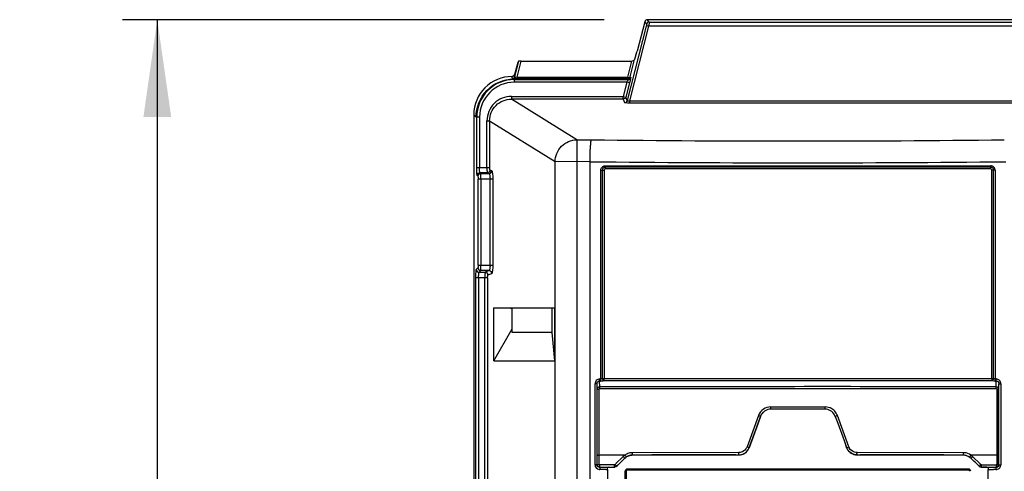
# Model space of a CAD drawing. Header units: inches. Extents: x 0 to 117, y 0 to 83.
# Tile 9 of 57: x 14.64 to 21.72, y 50.01 to 53.26. Entities that reach past the tile are written whole.
import ezdxf

# ---------------------------------------------------------------- set-up
doc = ezdxf.new("R2010")
doc.units = ezdxf.units.IN
doc.header["$LTSCALE"] = 6.431102
doc.header["$MEASUREMENT"] = 0
doc.layers.get('0').update_dxf_attribs({"linetype": 'CONTINUOUS'})
doc.styles.get("Standard").update_dxf_attribs({"font": 'txt', "width": 0.8})
doc.dimstyles.new('DIMSTYLE_1', dxfattribs={"dimtxt": 0.78125, "dimasz": 0.7, "dimexe": 0.18, "dimexo": 0.0625, "dimgap": 0.09, "dimtad": 1, "dimdec": 0, "dimzin": 4, "dimdsep": 46, "dimtxsty": 'STANDARD', "dimblk": '_FILLED', "dimblk1": '_FILLED', "dimblk2": '_FILLED', "dimcen": 0.09, "dimadec": 0, "dimazin": 0, "dimtfac": 1, "dimtdec": 0, "dimtofl": 0, "dimtmove": 0, "dimatfit": 3, "dimldrblk": '_FILLED', "dimfxl": 1, "dimtolj": 1, "dimtzin": 4, "dimarcsym": 0})

# ---------------------------------------------------------------- blocks, each defined once
blk = doc.blocks.new('_FILLED')
at = {"color": 0, "linetype": 'BYBLOCK'}
blk.add_solid([(0, 0), (-1, 0.143), (-1, -0.143)], dxfattribs=at)
blk = doc.blocks.new('*D9')
at = {"color": 7, "linetype": 'CONTINUOUS'}
for p, q in [((18.8415, 53.2602), (15.3765, 53.2602)), ((15.6265, 53.2602), (15.6265, 43.537)), ((15.6265, 33.8138), (15.6265, 43.537)), ((17.8664, 33.8138), (15.3765, 33.8138))]:
    blk.add_line(p, q, dxfattribs=at)
at = {"color": 7, "linetype": 'CONTINUOUS', "xscale": 0.7, "yscale": 0.7, "zscale": 0.7}
for p, rotation in [((15.6265, 53.2602), 90), ((15.6265, 33.8138), 270)]:
    blk.add_blockref('_FILLED', p, dxfattribs=dict(at, rotation=rotation))
at = {"color": 7, "linetype": 'CONTINUOUS', "insert": (14.65, 43.537), "char_height": 0.78125, "width": 1.875, "attachment_point": 2, "rotation": 90, "line_spacing_factor": 0.9}
blk.add_mtext('494', dxfattribs=at)

msp = doc.modelspace()

# ---------------------------------------------------------------- linework, layer by layer
at = {"color": 7, "linetype": 'CONTINUOUS'}
for p, q in [((19.1446, 53.2138), (19.0078, 52.6782)), ((19.0264, 52.6759), (19.1636, 53.2131)), ((19.135, 53.2456), (19.0784, 53.0345)), ((19.135, 53.2456), (19.1477, 53.229)), ((19.1667, 53.2436), (19.154, 53.2602)), ((26.2007, 53.2602), (19.154, 53.2602)), ((26.191, 53.2131), (19.1636, 53.2131)), ((19.1667, 53.2436), (26.1879, 53.2436)), ((19.0703, 53.0067), (19.0601, 52.9748)), ((18.2268, 52.9615), (18.1978, 52.8506)), ((18.2212, 52.9531), (18.1979, 52.8661)), ((18.2149, 52.8461), (18.2453, 52.9622)), ((18.2268, 52.9615), (18.2212, 52.9531)), ((18.2453, 52.9622), (19.0387, 52.9622)), ((19.0387, 52.9622), (19.0104, 52.8461)), ((19.0294, 52.8489), (19.0601, 52.9748)), ((18.1979, 52.8644), (18.1979, 52.8661)), ((18.1794, 52.843), (18.1798, 52.836)), ((18.1954, 52.8346), (18.189, 52.8349)), ((18.1954, 52.8346), (18.1954, 52.8101)), ((18.1954, 52.8298), (19.0139, 52.8298)), ((19.0054, 52.8101), (18.1955, 52.8101)), ((18.2149, 52.8461), (18.2149, 52.8343)), ((18.2149, 52.8461), (19.0104, 52.8461)), ((19.0104, 52.8343), (18.2149, 52.8343)), ((19.0054, 52.8101), (18.9782, 52.7086)), ((19.0244, 52.805), (18.9972, 52.7035)), ((19.0244, 52.805), (19.0054, 52.8101)), ((19.0104, 52.8343), (19.0104, 52.8461)), ((19.0104, 52.8343), (19.0139, 52.8298)), ((19.0294, 52.8489), (19.0329, 52.8443)), ((18.1753, 52.7086), (18.1753, 52.689)), ((18.1753, 52.7086), (18.9782, 52.7086)), ((18.6455, 52.3961), (18.1753, 52.689)), ((18.9782, 52.689), (18.1753, 52.689)), ((18.9782, 52.689), (18.9782, 52.7086)), ((18.9782, 52.7086), (18.9972, 52.7035)), ((18.9782, 52.689), (18.9889, 52.6636)), ((19.0078, 52.6782), (18.9972, 52.7035)), ((19.0264, 52.6607), (19.0264, 52.6759)), ((19.0264, 52.6759), (26.3282, 52.6759)), ((26.3282, 52.6607), (19.0264, 52.6607)), ((17.9037, 52.5763), (17.9037, 34.089)), ((17.9037, 52.5763), (17.9202, 52.5598)), ((17.9451, 52.5598), (17.9202, 52.5598)), ((17.9254, 52.1982), (17.9254, 52.5598)), ((17.9451, 52.5597), (17.9451, 52.1982)), ((17.9985, 52.1982), (17.9985, 52.5326)), ((17.9985, 52.5326), (18.018, 52.5326)), ((18.018, 52.5327), (18.018, 52.1982)), ((18.018, 52.5327), (18.4892, 52.2391)), ((18.6455, 52.3961), (18.6455, 34.0255)), ((18.6455, 52.3961), (18.7511, 52.3961)), ((18.4892, 34.183), (18.4892, 52.2391)), ((18.7403, 52.239), (18.4892, 52.2391)), ((18.7403, 34.183), (18.7403, 52.239)), ((17.9254, 52.1982), (18.018, 52.1982)), ((17.9534, 52.1535), (17.948, 52.1589)), ((18.0008, 52.1589), (17.948, 52.1589)), ((17.9534, 52.1535), (18.0138, 52.1535)), ((18.0008, 52.1589), (18.0138, 52.1535)), ((18.0333, 52.1732), (18.0204, 52.1785)), ((18.8175, 50.6759), (18.8175, 52.1783)), ((18.8175, 52.1783), (18.8415, 52.1783)), ((18.8278, 52.1783), (18.8278, 50.6802)), ((18.8415, 52.1783), (18.8415, 50.6802)), ((18.8483, 52.209), (21.6245, 52.209)), ((21.6238, 52.1993), (18.8489, 52.1993)), ((21.623, 52.1864), (18.8498, 52.1864)), ((21.6313, 50.6803), (21.6313, 52.1783)), ((21.6552, 52.1783), (21.6313, 52.1783)), ((21.6449, 50.6803), (21.6449, 52.1783)), ((21.6552, 52.1783), (21.6552, 50.6759)), ((17.9284, 52.1392), (17.9338, 52.1338)), ((17.9347, 51.4944), (17.9347, 52.1142)), ((18.0404, 52.1142), (17.9347, 52.1142)), ((17.9544, 52.1142), (17.9544, 51.4944)), ((18.0209, 51.4944), (18.0209, 52.1142)), ((18.0404, 52.1142), (18.0404, 51.4944)), ((17.9338, 51.4747), (17.9222, 51.4631)), ((17.9347, 51.4944), (18.0404, 51.4944)), ((17.9418, 51.4435), (17.9534, 51.455)), ((17.9418, 51.4435), (17.9859, 51.4435)), ((18.0138, 51.455), (17.9534, 51.455)), ((18.0138, 51.455), (17.9859, 51.4435)), ((17.9193, 35.44), (17.9193, 51.4042)), ((18.0031, 51.4042), (17.9193, 51.4042)), ((17.9389, 51.4042), (17.9389, 35.44)), ((17.9835, 35.44), (17.9835, 51.4042)), ((18.0031, 51.4042), (18.0031, 35.44)), ((18.0054, 51.4238), (18.0333, 51.4354)), ((18.0486, 50.8052), (18.0486, 51.187)), ((18.0486, 51.187), (18.4838, 51.187)), ((18.1655, 51.1849), (18.0486, 51.187)), ((18.1796, 51.0098), (18.1796, 51.1849)), ((18.4647, 51.1849), (18.1796, 51.1849)), ((18.4838, 51.187), (18.4647, 51.1849)), ((18.4647, 51.1849), (18.4647, 51.0098)), ((18.4838, 51.187), (18.4838, 50.8052)), ((18.0486, 50.8052), (18.1796, 51.0355)), ((18.4647, 51.0098), (18.1796, 51.0098)), ((18.4647, 51.0098), (18.4838, 50.8052)), ((18.0486, 50.8052), (18.4838, 50.8052)), ((18.8099, 50.6759), (18.8175, 50.6759)), ((18.8278, 50.6802), (21.6449, 50.6803)), ((18.8402, 50.6655), (21.6326, 50.6655)), ((21.6552, 50.6759), (21.6629, 50.6759)), ((18.7762, 50.0594), (18.7762, 50.6401)), ((18.7899, 50.6401), (18.7762, 50.6401)), ((18.7899, 50.6401), (18.7917, 50.6011)), ((18.7899, 50.6401), (18.7899, 50.0594)), ((18.7922, 50.0617), (18.7917, 50.6011)), ((18.8059, 50.0617), (18.8055, 50.6019)), ((18.8105, 50.62), (18.8086, 50.6611)), ((18.8086, 50.6611), (18.8162, 50.6611)), ((18.8109, 50.6065), (21.6628, 50.6065)), ((21.6565, 50.6611), (21.6642, 50.6611)), ((21.6622, 50.6202), (21.6642, 50.6611)), ((21.6673, 50.6022), (21.6668, 50.0617)), ((21.6806, 50.0617), (21.681, 50.6013)), ((21.681, 50.6013), (21.6829, 50.6401)), ((21.6829, 50.0594), (21.6829, 50.6401)), ((21.6829, 50.6401), (21.6965, 50.6401)), ((21.6965, 50.6401), (21.6965, 50.0594)), ((20.0411, 50.4749), (20.4317, 50.4749)), ((20.0413, 50.4585), (20.0411, 50.4749)), ((20.4306, 50.4585), (20.0422, 50.4585)), ((20.4314, 50.4584), (20.4317, 50.4749)), ((19.9521, 50.4127), (19.8702, 50.1881)), ((19.9675, 50.407), (19.9495, 50.3574)), ((19.9496, 50.3579), (19.9675, 50.407)), ((20.5053, 50.407), (20.5231, 50.3579)), ((20.5053, 50.407), (20.5233, 50.3574)), ((20.6025, 50.1881), (20.5207, 50.4127)), ((19.9495, 50.3574), (19.9041, 50.2324)), ((19.9042, 50.233), (19.9496, 50.3579)), ((20.5231, 50.3579), (20.5686, 50.233)), ((20.5233, 50.3574), (20.5687, 50.2324)), ((19.8856, 50.1819), (19.9042, 50.233)), ((19.8856, 50.1819), (19.8857, 50.1817)), ((19.9041, 50.2324), (19.8857, 50.1817)), ((20.5686, 50.233), (20.5872, 50.1819)), ((20.5687, 50.2324), (20.587, 50.1817)), ((20.587, 50.1817), (20.5872, 50.1819)), ((18.9921, 50.1289), (18.8059, 50.1289)), ((18.9656, 50.1048), (18.939, 50.0787)), ((18.9518, 50.0674), (18.9917, 50.1065)), ((18.9723, 50.1113), (18.9656, 50.1048)), ((18.9789, 50.1178), (18.9723, 50.1113)), ((18.9917, 50.1065), (18.9918, 50.1063)), ((19.8109, 50.1466), (19.045, 50.1457)), ((19.0468, 50.1291), (19.0468, 50.1288)), ((19.7898, 50.1298), (19.8117, 50.1298)), ((19.8116, 50.1301), (19.8117, 50.1298)), ((20.661, 50.1298), (20.6612, 50.1301)), ((20.661, 50.1298), (20.6835, 50.1298)), ((21.4277, 50.1457), (20.6618, 50.1466)), ((21.426, 50.1288), (21.426, 50.1291)), ((21.6668, 50.1289), (21.4807, 50.1289)), ((21.481, 50.1065), (21.4809, 50.1063)), ((21.481, 50.1065), (21.5409, 50.0478)), ((21.5071, 50.1048), (21.4938, 50.1178)), ((21.5338, 50.0787), (21.5071, 50.1048)), ((18.7899, 50.0594), (18.7762, 50.0594)), ((18.7922, 50.0617), (18.8059, 50.0617)), ((18.8096, 50.0398), (18.8119, 50.042)), ((18.8483, 50.0399), (18.8096, 50.0398)), ((18.9163, 50.058), (18.8099, 50.0578)), ((18.8119, 50.042), (18.8355, 50.0421)), ((18.8355, 50.0421), (18.9181, 50.0422)), ((18.8542, 50.0241), (18.8481, 50.0241)), ((18.8677, 50.0399), (18.8483, 50.0399)), ((18.8663, 50.0241), (18.8663, 44.961)), ((18.8758, 50.0415), (18.8677, 50.0399)), ((18.8965, 50.0419), (18.9182, 50.0419)), ((18.9182, 50.0419), (18.9181, 50.0422)), ((18.939, 50.0787), (18.919, 50.0591)), ((18.9319, 50.0478), (18.9385, 50.0544)), ((18.932, 50.0476), (18.9319, 50.0478)), ((18.9385, 50.0544), (18.9518, 50.0674)), ((21.4647, 50.0275), (19.008, 50.0275)), ((21.5471, 50.0656), (21.5338, 50.0787)), ((21.5408, 50.0476), (21.5409, 50.0478)), ((21.5537, 50.0591), (21.5471, 50.0656)), ((21.5545, 50.0419), (21.5546, 50.0422)), ((21.5545, 50.0419), (21.5642, 50.0419)), ((21.5546, 50.0422), (21.5783, 50.0422)), ((21.5565, 50.058), (21.5683, 50.0579)), ((21.5683, 50.0579), (21.6629, 50.0578)), ((21.5783, 50.0422), (21.6609, 50.042)), ((21.6051, 50.0399), (21.5969, 50.0415)), ((21.6373, 50.0398), (21.6051, 50.0399)), ((21.6065, 44.961), (21.6065, 50.0241)), ((21.6631, 50.0398), (21.6373, 50.0398)), ((21.6631, 50.0398), (21.6609, 50.042)), ((21.6668, 50.0617), (21.6806, 50.0617)), ((21.6829, 50.0594), (21.6965, 50.0594)), ((18.9923, 45), (18.9923, 50.0118)), ((18.9993, 50.0118), (18.9923, 50.0118)), ((18.9993, 50.0118), (18.9993, 45)), ((21.4656, 50.0197), (19.0072, 50.0197))]:
    msp.add_line(p, q, dxfattribs=at)
for points in [[(18.2049, 52.8453), (18.2045, 52.8454), (18.2041, 52.8454), (18.2037, 52.8455), (18.2033, 52.8455), (18.203, 52.8456), (18.2026, 52.8457), (18.2023, 52.8457), (18.2019, 52.8458), (18.2016, 52.8459)], [(18.8055, 50.6019), (18.8056, 50.6027), (18.8057, 50.6034), (18.806, 50.6041), (18.8063, 50.6046), (18.8068, 50.6051), (18.8074, 50.6055), (18.8084, 50.6059), (18.8095, 50.6062), (18.8109, 50.6065)], [(21.6628, 50.6065), (21.6638, 50.6063), (21.6647, 50.606), (21.6655, 50.6057), (21.666, 50.6052), (21.6665, 50.6047), (21.6668, 50.6042), (21.6671, 50.6036), (21.6672, 50.6029), (21.6673, 50.6022)], [(18.8099, 50.0578), (18.8091, 50.0578), (18.8084, 50.058), (18.8078, 50.0583), (18.8073, 50.0587), (18.8068, 50.0592), (18.8064, 50.0598), (18.8061, 50.0604), (18.806, 50.061), (18.8059, 50.0617)], [(18.919, 50.0591), (18.9187, 50.0589), (18.9184, 50.0587), (18.9181, 50.0585), (18.9178, 50.0583), (18.9175, 50.0582), (18.9172, 50.0581), (18.9169, 50.058), (18.9166, 50.058), (18.9163, 50.058)], [(21.5565, 50.058), (21.5562, 50.058), (21.5559, 50.058), (21.5555, 50.0581), (21.5552, 50.0582), (21.5549, 50.0583), (21.5546, 50.0585), (21.5543, 50.0587), (21.554, 50.0589), (21.5537, 50.0591)], [(21.6668, 50.0617), (21.6668, 50.061), (21.6666, 50.0603), (21.6663, 50.0597), (21.6659, 50.0592), (21.6654, 50.0587), (21.6649, 50.0583), (21.6643, 50.058), (21.6636, 50.0578), (21.6629, 50.0578)]]:
    msp.add_lwpolyline(points, dxfattribs=at)
for centre, radius, start, end in [((18.1788, 52.5764), 0.2751, 89.97695, 180.02528), ((18.1953, 52.5599), 0.2699, 89.96934, 180.03066), ((18.1953, 52.5599), 0.2502, 89.9519, 180.04908), ((14.8589, 52.6498), 3.3261, 3.32913, 3.47631), ((19.0138, 52.8495), 0.0197, 270.13541, 344.87694), ((20.2364, 189.6581), 137.2701, 269.380044, 270.619956), ((20.2364, 192.3307), 140.0997, 269.388165, 270.611857), ((17.9481, 52.1392), 0.0197, 90.18877, 179.81246), ((17.9535, 52.1338), 0.0197, 90.16937, 179.83063), ((21.6245, 52.1783), 0.0307, 0.03005, 90.03138), ((17.9419, 51.4632), 0.0197, 180.16937, 269.83063), ((17.9535, 51.4748), 0.0197, 180.1715, 269.8285), ((19.041, 53.5609), 2.531, 249.84378, 250.10327), ((20.0409, 50.3803), 0.0945, 90.03806, 123.50656), ((20.0408, 50.3808), 0.0776, 104.83759, 120.34701), ((20.4319, 50.3804), 0.0944, 53.59826, 59.21087), ((20.0419, 50.3793), 0.0795, 120.49608, 136.00106), ((20.4308, 50.3792), 0.0795, 28.40837, 59.05074), ((20.4344, 50.3811), 0.0754, 20.05073, 28.37568), ((20.4317, 50.3802), 0.0947, 20.06474, 31.57276), ((19.8115, 50.2088), 0.0788, 270.02738, 340.00876), ((19.8103, 50.2102), 0.0639, 324.19427, 331.83794), ((19.8116, 50.2095), 0.0624, 331.82318, 339.94757), ((20.6606, 50.2084), 0.0783, 199.98238, 208.07814), ((20.6621, 50.2092), 0.08, 208.06352, 215.6988), ((20.6611, 50.2095), 0.0624, 200.05259, 208.18205), ((19.0498, 50.0462), 0.1009, 121.20759, 124.87468), ((19.047, 50.0504), 0.0785, 90.11452, 134.4117), ((19.8116, 50.2079), 0.0782, 270.07004, 278.17169), ((19.8114, 50.2097), 0.0799, 278.15711, 285.79772), ((20.6613, 50.2086), 0.0789, 215.71187, 230.96991), ((20.6611, 50.208), 0.0782, 261.82641, 269.92998), ((21.4257, 50.0498), 0.0791, 75.14408, 89.85559), ((21.4262, 50.0345), 0.1112, 85.78445, 89.2219), ((21.4259, 50.0502), 0.0786, 45.57069, 50.57425), ((18.8115, 50.0593), 0.0353, 179.95324, 261.79675), ((18.8092, 50.0594), 0.0193, 180.05709, 190.46913), ((18.8116, 50.0617), 0.0194, 180.07713, 190.46201), ((18.8113, 50.0584), 0.0343, 261.83692, 270.09439), ((18.8297, 36.4885), 13.5356, 89.92231, 90.07769), ((18.8588, 54.1827), 4.1586, 269.93582, 270.1031), ((19.008, 50.0118), 0.0157, 90, 179.99999), ((21.4647, 50.0118), 0.0157, 0, 90), ((21.5617, 45.3946), 4.6474, 89.82085, 89.9696), ((21.6247, 63.7936), 13.7696, 269.92423, 270.07577), ((21.6521, 43.2518), 6.7723, 89.92169, 90.07831), ((21.6632, 50.0594), 0.0196, 269.80911, 280.61719), ((21.6611, 50.0617), 0.0194, 349.80646, 359.92674), ((21.6616, 50.0594), 0.035, 351.73613, 359.97254)]:
    msp.add_arc(centre, radius, start, end, dxfattribs=at)
for centre, major_axis, ratio, start_param, end_param in [((19.154, 53.2405), (0.012, -0.0157), 0.997825, 2.488145, 3.79504), ((19.0763, 53.0345), (0.0106, 0.0394), 0.050613, -2.342596, -1.557198), ((18.2471, 52.9614), (0.0203, -0.0001), 0.03624, 1.663646, 3.117524), ((19.0404, 52.9771), (0.0201, 0.0027), 0.728934, -1.752474, -0.334418), ((20.2364, 51.0536), (11.1094, 10.8658), 0.012479, 1.670845, 1.676268), ((20.2364, 51.0536), (11.1094, -10.8658), 0.012479, 1.465325, 1.470747), ((18.8994, 50.0415), (0.0236, 0), 0.017455, 2.897865, 3.054326), ((21.5734, 50.0415), (0.0236, 0), 0.017455, 0.087266, 1.449905)]:
    msp.add_ellipse(centre, major_axis=major_axis, ratio=ratio, start_param=start_param, end_param=end_param, dxfattribs=at)
for points, knots in [([(19.1477, 53.229), (19.1487, 53.2277), (19.1457, 53.2219), (19.1455, 53.2173), (19.1446, 53.2138)], [0, 0, 0, 0, 0.302232, 1, 1, 1, 1]), ([(19.1636, 53.2131), (19.1595, 53.2141), (19.1541, 53.2147), (19.1456, 53.2156), (19.1446, 53.2138)], [0, 0, 0, 0, 0.669174, 1, 1, 1, 1]), ([(19.1667, 53.2436), (19.168, 53.2408), (19.1643, 53.23), (19.1646, 53.2202), (19.1636, 53.2131)], [0, 0, 0, 0, 0.300465, 1, 1, 1, 1]), ([(17.9202, 52.5598), (17.9203, 52.629), (17.977, 52.7731), (18.1198, 52.8332), (18.189, 52.8349)], [0, 0, 0, 0, 0.49996, 1, 1, 1, 1]), ([(18.189, 52.8349), (18.1867, 52.835), (18.1844, 52.8355), (18.1799, 52.8352), (18.1798, 52.836)], [0, 0, 0, 0, 0.747763, 1, 1, 1, 1]), ([(18.2016, 52.8459), (18.2006, 52.8431), (18.1993, 52.8374), (18.1922, 52.8365), (18.1906, 52.838)], [0, 0, 0, 0, 0.569874, 1, 1, 1, 1]), ([(18.2049, 52.8453), (18.2041, 52.8427), (18.2032, 52.8392), (18.1993, 52.8354), (18.1973, 52.8369), (18.1966, 52.8377)], [0, 0, 0, 0, 0.586323, 0.785013, 1, 1, 1, 1]), ([(18.2149, 52.8343), (18.2103, 52.8343), (18.2045, 52.8343), (18.1988, 52.8346), (18.1977, 52.8347)], [0, 0, 0, 0, 0.810997, 1, 1, 1, 1]), ([(18.2016, 52.8459), (18.2004, 52.8462), (18.1968, 52.8468), (18.1987, 52.8499), (18.1996, 52.8506)], [0, 0, 0, 0, 0.537954, 1, 1, 1, 1]), ([(19.0139, 52.8298), (19.0144, 52.8294), (19.013, 52.8266), (19.0112, 52.8208), (19.0077, 52.8145), (19.0054, 52.8101)], [0, 0, 0, 0, 0.086097, 0.30674, 1, 1, 1, 1]), ([(19.0104, 52.8461), (19.0125, 52.8456), (19.0185, 52.8449), (19.0277, 52.8449), (19.0294, 52.8489)], [0, 0, 0, 0, 0.340303, 1, 1, 1, 1]), ([(19.0329, 52.8443), (19.0338, 52.8436), (19.0316, 52.8384), (19.0312, 52.8309), (19.0278, 52.8186), (19.0256, 52.8098), (19.0244, 52.805)], [0, 0, 0, 0, 0.090275, 0.313083, 0.632256, 1, 1, 1, 1]), ([(18.1753, 52.7086), (18.1303, 52.7081), (18.0361, 52.6718), (17.9989, 52.5776), (17.9985, 52.5326)], [0, 0, 0, 0, 0.500128, 1, 1, 1, 1]), ([(18.018, 52.5326), (18.0179, 52.5727), (18.0516, 52.6562), (18.1352, 52.689), (18.1753, 52.689)], [0, 0, 0, 0, 0.499868, 1, 1, 1, 1]), ([(19.0264, 52.6607), (19.0217, 52.6607), (19.013, 52.6609), (19.0011, 52.6612), (18.9941, 52.6625), (18.9893, 52.6626), (18.9889, 52.6636)], [0, 0, 0, 0, 0.376257, 0.697016, 0.913024, 1, 1, 1, 1]), ([(19.0264, 52.6759), (19.024, 52.6754), (19.0189, 52.6745), (19.0074, 52.6743), (19.0078, 52.6782)], [0, 0, 0, 0, 0.388556, 1, 1, 1, 1]), ([(18.4892, 52.2391), (18.4896, 52.279), (18.5232, 52.3615), (18.6057, 52.3957), (18.6454, 52.3961)], [0, 0, 0, 0, 0.500843, 1, 1, 1, 1]), ([(18.7403, 52.239), (18.7405, 52.2582), (18.7414, 52.2937), (18.7426, 52.3417), (18.7473, 52.3735), (18.7476, 52.3921), (18.7511, 52.3961)], [0, 0, 0, 0, 0.364345, 0.678608, 0.900057, 1, 1, 1, 1]), ([(17.9284, 52.1392), (17.9271, 52.1405), (17.9276, 52.1475), (17.9258, 52.1592), (17.9257, 52.1774), (17.9254, 52.1909), (17.9254, 52.1982)], [0, 0, 0, 0, 0.092111, 0.31204, 0.629651, 1, 1, 1, 1]), ([(17.948, 52.1589), (17.947, 52.1596), (17.9469, 52.1645), (17.9449, 52.1766), (17.9451, 52.1892), (17.9451, 52.1982)], [0, 0, 0, 0, 0.094443, 0.31446, 1, 1, 1, 1]), ([(17.9544, 52.1142), (17.9544, 52.1232), (17.9528, 52.1359), (17.9552, 52.1499), (17.9534, 52.1535)], [0, 0, 0, 0, 0.689104, 1, 1, 1, 1]), ([(17.9985, 52.1982), (17.9985, 52.1891), (17.9981, 52.1767), (18.0001, 52.1645), (17.9999, 52.1597), (18.0008, 52.1589)], [0, 0, 0, 0, 0.687208, 0.906868, 1, 1, 1, 1]), ([(18.0204, 52.1785), (18.0203, 52.1732), (18.0158, 52.1628), (18.0055, 52.1589), (18.0008, 52.1589)], [0, 0, 0, 0, 0.531053, 1, 1, 1, 1]), ([(18.0138, 52.1535), (18.0188, 52.1535), (18.0291, 52.1578), (18.0332, 52.1682), (18.0333, 52.1732)], [0, 0, 0, 0, 0.498644, 1, 1, 1, 1]), ([(18.0138, 52.1535), (18.0152, 52.1531), (18.0174, 52.1483), (18.0202, 52.1359), (18.0208, 52.1233), (18.0209, 52.1142)], [0, 0, 0, 0, 0.109578, 0.327744, 1, 1, 1, 1]), ([(18.0204, 52.1785), (18.0184, 52.1793), (18.0191, 52.1882), (18.018, 52.1937), (18.018, 52.1982)], [0, 0, 0, 0, 0.316677, 1, 1, 1, 1]), ([(18.0333, 52.1732), (18.0352, 52.1725), (18.0366, 52.1647), (18.0389, 52.1535), (18.04, 52.1349), (18.0404, 52.1215), (18.0404, 52.1142)], [0, 0, 0, 0, 0.099578, 0.318984, 0.633405, 1, 1, 1, 1]), ([(18.8175, 52.1783), (18.8174, 52.1861), (18.8242, 52.2026), (18.8405, 52.2087), (18.8483, 52.209)], [0, 0, 0, 0, 0.501323, 1, 1, 1, 1]), ([(18.8489, 52.1993), (18.8436, 52.1993), (18.8324, 52.1948), (18.8278, 52.1837), (18.8278, 52.1783)], [0, 0, 0, 0, 0.498674, 1, 1, 1, 1]), ([(18.8498, 52.1864), (18.8478, 52.1864), (18.8435, 52.1863), (18.8426, 52.1812), (18.8436, 52.1799)], [0, 0, 0, 0, 0.543166, 1, 1, 1, 1]), ([(18.8483, 52.209), (18.8483, 52.2073), (18.8488, 52.2056), (18.848, 52.2011), (18.8489, 52.2012)], [0, 0, 0, 0, 0.657983, 1, 1, 1, 1]), ([(21.6245, 52.209), (21.6245, 52.2073), (21.624, 52.2055), (21.6247, 52.2011), (21.6238, 52.2012)], [0, 0, 0, 0, 0.656877, 1, 1, 1, 1]), ([(21.6449, 52.1783), (21.6449, 52.1837), (21.6404, 52.1948), (21.6292, 52.1993), (21.6238, 52.1993)], [0, 0, 0, 0, 0.500789, 1, 1, 1, 1]), ([(21.6313, 52.1783), (21.6313, 52.1802), (21.6311, 52.1845), (21.6261, 52.1851), (21.6248, 52.1841)], [0, 0, 0, 0, 0.542735, 1, 1, 1, 1]), ([(17.9338, 52.1338), (17.9352, 52.1324), (17.9335, 52.1246), (17.9347, 52.1187), (17.9347, 52.1142)], [0, 0, 0, 0, 0.311642, 1, 1, 1, 1]), ([(17.9193, 51.4042), (17.9193, 51.4115), (17.9195, 51.4249), (17.9196, 51.4432), (17.9214, 51.4548), (17.9209, 51.4619), (17.9222, 51.4631)], [0, 0, 0, 0, 0.37034, 0.687954, 0.907887, 1, 1, 1, 1]), ([(17.9347, 51.4944), (17.9347, 51.4898), (17.9335, 51.4839), (17.9352, 51.4761), (17.9338, 51.4747)], [0, 0, 0, 0, 0.688373, 1, 1, 1, 1]), ([(17.9389, 51.4042), (17.9389, 51.4132), (17.9387, 51.4257), (17.9407, 51.4378), (17.9408, 51.4428), (17.9418, 51.4435)], [0, 0, 0, 0, 0.685619, 0.905438, 1, 1, 1, 1]), ([(17.9534, 51.455), (17.9552, 51.4587), (17.9528, 51.4727), (17.9544, 51.4853), (17.9544, 51.4944)], [0, 0, 0, 0, 0.3109, 1, 1, 1, 1]), ([(17.9859, 51.4435), (17.985, 51.4427), (17.9851, 51.4379), (17.9832, 51.4256), (17.9835, 51.4132), (17.9835, 51.4042)], [0, 0, 0, 0, 0.093164, 0.312824, 1, 1, 1, 1]), ([(17.9859, 51.4435), (17.9906, 51.4434), (18.0009, 51.4395), (18.0054, 51.4291), (18.0054, 51.4238)], [0, 0, 0, 0, 0.46895, 1, 1, 1, 1]), ([(18.0208, 51.4944), (18.0208, 51.4853), (18.0202, 51.4727), (18.0173, 51.4603), (18.0152, 51.4554), (18.0138, 51.455)], [0, 0, 0, 0, 0.671117, 0.890406, 1, 1, 1, 1]), ([(18.0138, 51.455), (18.0188, 51.455), (18.0291, 51.4507), (18.0333, 51.4404), (18.0333, 51.4354)], [0, 0, 0, 0, 0.498851, 1, 1, 1, 1]), ([(18.0404, 51.4944), (18.0404, 51.487), (18.04, 51.4736), (18.0389, 51.4551), (18.0366, 51.4437), (18.0352, 51.4361), (18.0333, 51.4354)], [0, 0, 0, 0, 0.366436, 0.680729, 0.900359, 1, 1, 1, 1]), ([(18.0031, 51.4042), (18.0031, 51.4087), (18.0042, 51.4142), (18.0035, 51.423), (18.0054, 51.4238)], [0, 0, 0, 0, 0.683089, 1, 1, 1, 1]), ([(18.8099, 50.6759), (18.8011, 50.6759), (18.7825, 50.6677), (18.7762, 50.649), (18.7762, 50.6401)], [0, 0, 0, 0, 0.497099, 1, 1, 1, 1]), ([(18.8086, 50.6611), (18.8088, 50.6617), (18.8098, 50.6658), (18.8099, 50.67), (18.8095, 50.6735)], [0, 0, 0, 0, 0.152287, 1, 1, 1, 1]), ([(18.8161, 50.6609), (18.8164, 50.6615), (18.8175, 50.6656), (18.8175, 50.67), (18.8171, 50.6736)], [0, 0, 0, 0, 0.146221, 1, 1, 1, 1]), ([(18.8162, 50.6611), (18.8226, 50.6612), (18.8309, 50.6621), (18.8386, 50.6647), (18.8402, 50.6655)], [0, 0, 0, 0, 0.787268, 1, 1, 1, 1]), ([(18.8402, 50.6655), (18.8404, 50.6661), (18.8414, 50.6701), (18.8414, 50.6743), (18.8411, 50.6778)], [0, 0, 0, 0, 0.151486, 1, 1, 1, 1]), ([(21.6326, 50.6655), (21.6342, 50.6648), (21.6419, 50.6621), (21.6501, 50.6611), (21.6565, 50.6611)], [0, 0, 0, 0, 0.214009, 1, 1, 1, 1]), ([(21.6565, 50.6611), (21.6563, 50.6617), (21.6553, 50.6658), (21.6553, 50.6701), (21.6556, 50.6736)], [0, 0, 0, 0, 0.152007, 1, 1, 1, 1]), ([(21.6965, 50.6401), (21.6961, 50.649), (21.6904, 50.668), (21.6717, 50.6755), (21.6629, 50.6759)], [0, 0, 0, 0, 0.50259, 1, 1, 1, 1]), ([(21.6643, 50.661), (21.664, 50.6615), (21.6629, 50.6656), (21.6629, 50.67), (21.6632, 50.6736)], [0, 0, 0, 0, 0.146275, 1, 1, 1, 1]), ([(18.7899, 50.6401), (18.7899, 50.6452), (18.7927, 50.656), (18.8035, 50.6613), (18.8086, 50.6611)], [0, 0, 0, 0, 0.502829, 1, 1, 1, 1]), ([(18.7917, 50.6011), (18.7918, 50.6058), (18.7959, 50.6157), (18.8057, 50.6198), (18.8105, 50.62)], [0, 0, 0, 0, 0.493749, 1, 1, 1, 1]), ([(18.7917, 50.6011), (18.7922, 50.6024), (18.7987, 50.6007), (18.8022, 50.6019), (18.8055, 50.6019)], [0, 0, 0, 0, 0.293591, 1, 1, 1, 1]), ([(18.8105, 50.62), (18.8103, 50.6194), (18.8093, 50.6155), (18.8093, 50.6113), (18.8096, 50.6079)], [0, 0, 0, 0, 0.151107, 1, 1, 1, 1]), ([(21.6622, 50.6202), (21.4251, 50.6203), (20.4745, 50.6208), (19.5239, 50.6204), (18.8105, 50.62)], [0, 0, 0, 0, 0.249478, 1, 1, 1, 1]), ([(21.6622, 50.6202), (21.6671, 50.62), (21.6769, 50.616), (21.681, 50.6061), (21.681, 50.6013)], [0, 0, 0, 0, 0.505811, 1, 1, 1, 1]), ([(21.6642, 50.6611), (21.6693, 50.6614), (21.68, 50.6561), (21.6829, 50.6453), (21.6829, 50.6401)], [0, 0, 0, 0, 0.497209, 1, 1, 1, 1]), ([(21.681, 50.6013), (21.6806, 50.6026), (21.674, 50.601), (21.6705, 50.6021), (21.6673, 50.6022)], [0, 0, 0, 0, 0.293598, 1, 1, 1, 1]), ([(19.9673, 50.4065), (19.9675, 50.4069), (19.9649, 50.4074), (19.9613, 50.4098), (19.9557, 50.4114), (19.9521, 50.4127)], [0, 0, 0, 0, 0.078031, 0.295933, 1, 1, 1, 1]), ([(20.5055, 50.4065), (20.5053, 50.4069), (20.5079, 50.4074), (20.5114, 50.4098), (20.517, 50.4114), (20.5207, 50.4127)], [0, 0, 0, 0, 0.078053, 0.295992, 1, 1, 1, 1]), ([(19.8856, 50.1819), (19.8854, 50.1836), (19.8775, 50.1839), (19.8739, 50.1868), (19.8702, 50.1881)], [0, 0, 0, 0, 0.302231, 1, 1, 1, 1]), ([(20.5872, 50.1819), (20.5873, 50.1836), (20.5953, 50.1839), (20.5989, 50.1868), (20.6025, 50.1881)], [0, 0, 0, 0, 0.3022, 1, 1, 1, 1]), ([(18.7922, 50.1285), (18.7929, 50.1297), (18.7988, 50.1278), (18.8027, 50.1289), (18.8059, 50.1289)], [0, 0, 0, 0, 0.292389, 1, 1, 1, 1]), ([(18.9917, 50.1065), (18.9902, 50.1056), (18.9856, 50.1129), (18.9817, 50.115), (18.9789, 50.1178)], [0, 0, 0, 0, 0.306813, 1, 1, 1, 1]), ([(18.9921, 50.1289), (18.9943, 50.1257), (18.9978, 50.1228), (19.001, 50.1149), (19.0027, 50.1155)], [0, 0, 0, 0, 0.69271, 1, 1, 1, 1]), ([(19.0467, 50.1291), (19.045, 50.1294), (19.0462, 50.1377), (19.045, 50.1418), (19.045, 50.1457)], [0, 0, 0, 0, 0.30751, 1, 1, 1, 1]), ([(19.8116, 50.1301), (19.81, 50.1308), (19.8124, 50.1383), (19.811, 50.1428), (19.811, 50.1466)], [0, 0, 0, 0, 0.302442, 1, 1, 1, 1]), ([(20.6612, 50.1301), (20.6627, 50.1308), (20.6603, 50.1383), (20.6618, 50.1428), (20.6618, 50.1466)], [0, 0, 0, 0, 0.302426, 1, 1, 1, 1]), ([(21.426, 50.1291), (21.4277, 50.1294), (21.4266, 50.1377), (21.4277, 50.1418), (21.4277, 50.1457)], [0, 0, 0, 0, 0.307455, 1, 1, 1, 1]), ([(21.4807, 50.1289), (21.4785, 50.1256), (21.4751, 50.1227), (21.4717, 50.1149), (21.4701, 50.1155)], [0, 0, 0, 0, 0.69217, 1, 1, 1, 1]), ([(21.4938, 50.1178), (21.4911, 50.115), (21.4872, 50.1129), (21.4825, 50.1056), (21.481, 50.1065)], [0, 0, 0, 0, 0.693186, 1, 1, 1, 1]), ([(21.6806, 50.1285), (21.6798, 50.1297), (21.6739, 50.1278), (21.6701, 50.1289), (21.6668, 50.1289)], [0, 0, 0, 0, 0.292354, 1, 1, 1, 1]), ([(18.8096, 50.0398), (18.8113, 50.0396), (18.8107, 50.0317), (18.8117, 50.0277), (18.8117, 50.024)], [0, 0, 0, 0, 0.307778, 1, 1, 1, 1]), ([(18.8119, 50.042), (18.8103, 50.0422), (18.8108, 50.0501), (18.8099, 50.0541), (18.8099, 50.0578)], [0, 0, 0, 0, 0.30733, 1, 1, 1, 1]), ([(18.8663, 50.0241), (18.8663, 50.0279), (18.8675, 50.0318), (18.8661, 50.0396), (18.8677, 50.0399)], [0, 0, 0, 0, 0.700477, 1, 1, 1, 1]), ([(18.9181, 50.0422), (18.9165, 50.0425), (18.9173, 50.0504), (18.9163, 50.0543), (18.9163, 50.058)], [0, 0, 0, 0, 0.306122, 1, 1, 1, 1]), ([(18.9319, 50.0478), (18.9304, 50.0469), (18.9257, 50.0542), (18.9218, 50.0563), (18.919, 50.0591)], [0, 0, 0, 0, 0.307054, 1, 1, 1, 1]), ([(19.0072, 50.0197), (19.0072, 50.0215), (19.0077, 50.0233), (19.0072, 50.0275), (19.008, 50.0275)], [0, 0, 0, 0, 0.700029, 1, 1, 1, 1]), ([(21.4647, 50.0275), (21.4655, 50.0275), (21.4651, 50.0233), (21.4656, 50.0215), (21.4656, 50.0197)], [0, 0, 0, 0, 0.299971, 1, 1, 1, 1]), ([(21.5537, 50.0591), (21.551, 50.0563), (21.5471, 50.0542), (21.5424, 50.0469), (21.5409, 50.0478)], [0, 0, 0, 0, 0.692274, 1, 1, 1, 1]), ([(21.5565, 50.058), (21.5565, 50.0543), (21.5555, 50.0504), (21.5562, 50.0425), (21.5546, 50.0422)], [0, 0, 0, 0, 0.693349, 1, 1, 1, 1]), ([(21.6051, 50.0399), (21.6066, 50.0396), (21.6053, 50.0318), (21.6065, 50.0279), (21.6065, 50.0241)], [0, 0, 0, 0, 0.298835, 1, 1, 1, 1]), ([(21.6629, 50.0578), (21.6629, 50.0541), (21.6619, 50.0501), (21.6625, 50.0422), (21.6609, 50.042)], [0, 0, 0, 0, 0.692143, 1, 1, 1, 1]), ([(21.6631, 50.0398), (21.6615, 50.0396), (21.662, 50.0317), (21.6611, 50.0277), (21.6611, 50.024)], [0, 0, 0, 0, 0.307552, 1, 1, 1, 1]), ([(21.6614, 50.0241), (21.6696, 50.0241), (21.6865, 50.0303), (21.695, 50.0462), (21.6962, 50.0544)], [0, 0, 0, 0, 0.498436, 1, 1, 1, 1]), ([(19.0072, 50.0197), (19.0053, 50.0197), (19.0011, 50.0195), (19.0003, 50.0146), (19.0013, 50.0133)], [0, 0, 0, 0, 0.542082, 1, 1, 1, 1]), ([(21.4735, 50.0118), (21.4735, 50.0137), (21.4733, 50.0178), (21.4684, 50.0186), (21.4672, 50.0176)], [0, 0, 0, 0, 0.544022, 1, 1, 1, 1])]:
    msp.add_open_spline(points, degree=3, knots=knots, dxfattribs=at)
for points in [[(19.1667, 53.2436), (19.1588, 53.2435), (19.1498, 53.2367), (19.1477, 53.229)], [(18.1979, 52.8661), (18.1959, 52.8584), (18.1869, 52.8515), (18.1789, 52.8515)], [(18.1978, 52.8506), (18.1958, 52.8431), (18.1875, 52.8364), (18.1798, 52.836)], [(18.2149, 52.8461), (18.2121, 52.8455), (18.2086, 52.8442), (18.2062, 52.8457)], [(19.0294, 52.8489), (19.0273, 52.8412), (19.0183, 52.8344), (19.0104, 52.8343)], [(18.9972, 52.7035), (18.9951, 52.6958), (18.9861, 52.689), (18.9782, 52.689)], [(18.9889, 52.6636), (18.9968, 52.6636), (19.0058, 52.6705), (19.0078, 52.6782)], [(18.8489, 52.1993), (18.8496, 52.1955), (18.8498, 52.1916), (18.8495, 52.1878)], [(21.6238, 52.1993), (21.6232, 52.1955), (21.6229, 52.1916), (21.6232, 52.1878)], [(18.8278, 50.6802), (18.8257, 50.678), (18.8218, 50.6757), (18.819, 50.6771)], [(18.8402, 50.6655), (18.8341, 50.6675), (18.8289, 50.6739), (18.8278, 50.6802)], [(21.6313, 50.6803), (21.6313, 50.6764), (21.6312, 50.6653), (21.6325, 50.6688)], [(21.6449, 50.6803), (21.6433, 50.674), (21.6389, 50.6668), (21.6326, 50.6655)], [(21.6552, 50.6759), (21.652, 50.6759), (21.6464, 50.6769), (21.6465, 50.6802)], [(21.6635, 50.6062), (21.6635, 50.6098), (21.6637, 50.6203), (21.6623, 50.6169)], [(19.9887, 50.4592), (19.9723, 50.4483), (19.9589, 50.4312), (19.9521, 50.4127)], [(20.0422, 50.4585), (20.0351, 50.4585), (20.0279, 50.4576), (20.0209, 50.4558)], [(20.4717, 50.4474), (20.4595, 50.4547), (20.4448, 50.4585), (20.4306, 50.4585)], [(20.4802, 50.4615), (20.4658, 50.4701), (20.4485, 50.4749), (20.4317, 50.4749)], [(20.5124, 50.4298), (20.5061, 50.4401), (20.4976, 50.4493), (20.4879, 50.4564)], [(19.9848, 50.4345), (19.9773, 50.4267), (19.9712, 50.4172), (19.9675, 50.407)], [(19.8621, 50.1728), (19.854, 50.1616), (19.8414, 50.1528), (19.8281, 50.149)], [(19.8612, 50.1473), (19.8721, 50.1562), (19.8809, 50.1685), (19.8857, 50.1817)], [(20.6401, 50.133), (20.6169, 50.1394), (20.5954, 50.1593), (20.5872, 50.1819)], [(20.6446, 50.149), (20.6288, 50.1535), (20.6139, 50.1655), (20.6061, 50.18)], [(18.9921, 50.1289), (18.9875, 50.1256), (18.9831, 50.1218), (18.9792, 50.1176)], [(18.9917, 50.1065), (18.995, 50.1098), (18.9986, 50.1132), (19.0029, 50.1149)], [(19.0262, 50.1438), (19.0162, 50.1417), (19.0063, 50.1378), (18.9975, 50.1325)], [(19.0116, 50.1207), (19.0208, 50.1254), (19.0312, 50.1282), (19.0415, 50.1289)], [(19.045, 50.1457), (19.0387, 50.1456), (19.0324, 50.145), (19.0262, 50.1438)], [(19.0468, 50.1291), (19.3017, 50.1296), (19.5566, 50.1299), (19.8116, 50.1301)], [(19.7898, 50.1298), (19.5421, 50.1296), (19.2944, 50.1293), (19.0468, 50.1288)], [(19.8281, 50.149), (19.8226, 50.1475), (19.8167, 50.1466), (19.8109, 50.1466)], [(19.8332, 50.1328), (19.8433, 50.1357), (19.853, 50.1407), (19.8612, 50.1473)], [(20.6116, 50.1473), (20.6224, 50.1385), (20.6362, 50.1326), (20.65, 50.1306)], [(20.6612, 50.1301), (20.6541, 50.1301), (20.6469, 50.1311), (20.6401, 50.133)], [(20.6618, 50.1466), (20.656, 50.1466), (20.6502, 50.1475), (20.6446, 50.149)], [(20.6612, 50.1301), (20.9161, 50.1299), (21.1711, 50.1296), (21.426, 50.1291)], [(21.426, 50.1288), (21.1785, 50.1293), (20.931, 50.1296), (20.6835, 50.1298)], [(21.426, 50.1291), (21.4414, 50.1291), (21.4574, 50.1241), (21.4701, 50.1155)], [(21.4807, 50.1289), (21.4674, 50.1385), (21.4507, 50.1442), (21.4344, 50.1454)], [(21.446, 50.1262), (21.4568, 50.1233), (21.4672, 50.118), (21.4758, 50.1109)], [(21.4701, 50.1155), (21.4739, 50.1129), (21.478, 50.1101), (21.4805, 50.1062)], [(21.4807, 50.1289), (21.4853, 50.1256), (21.4897, 50.1218), (21.4937, 50.1176)], [(18.8096, 50.0398), (18.8012, 50.0397), (18.7917, 50.0476), (18.7902, 50.0559)], [(18.8119, 50.042), (18.8035, 50.042), (18.794, 50.0499), (18.7925, 50.0582)], [(18.9319, 50.0478), (18.9288, 50.0448), (18.923, 50.0417), (18.9193, 50.0441)], [(18.932, 50.0476), (18.9289, 50.0445), (18.9231, 50.0414), (18.9194, 50.0438)], [(21.5409, 50.0478), (21.544, 50.0448), (21.5498, 50.0417), (21.5534, 50.0441)], [(21.5545, 50.0419), (21.5501, 50.042), (21.5439, 50.0438), (21.5429, 50.0481)], [(21.6609, 50.042), (21.6693, 50.042), (21.6788, 50.05), (21.6803, 50.0583)], [(21.6829, 50.0594), (21.6829, 50.051), (21.675, 50.0416), (21.6668, 50.0401)]]:
    msp.add_open_spline(points, degree=3, dxfattribs=at)

# ---------------------------------------------------------------- dimensions: what is measured, and where the dimension line sits
dim = msp.add_linear_dim(base=(15.6265, 33.8138), p1=(18.8415, 53.2602), p2=(17.8664, 33.8138), angle=270, dimstyle='DIMSTYLE_1', dxfattribs=at)
dim.commit()
dim.dimension.update_dxf_attribs({"geometry": '*D9', "text_midpoint": (15.4607, 42.6988), "dimtype": 160})

doc.saveas('drawing.dxf')
